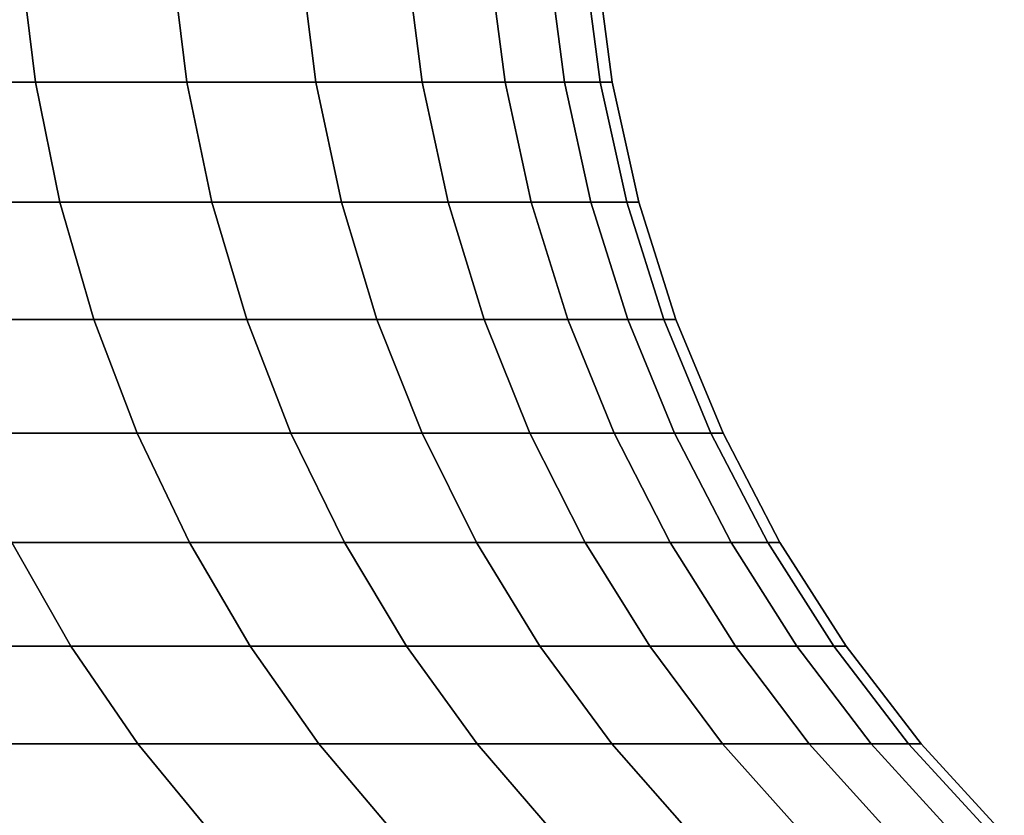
# Model space of a CAD drawing. Header units: metres. Extents: x -109 to 109, y -100 to 58.
# Tile 62 of 256: x -67.33 to -65.94, y 2.01 to 3.14. Entities that reach past the tile are written whole.
import ezdxf

# ---------------------------------------------------------------- set-up
doc = ezdxf.new("R2010")
doc.units = ezdxf.units.M
doc.layers.add('solid_21_062_100_XXX', color=7, linetype='CONTINUOUS')

msp = doc.modelspace()

# ---------------------------------------------------------------- linework, layer by layer
at = {"layer": 'solid_21_062_100_XXX'}
for points in [[(-67.331512, 3.226104, 3.9549), (-67.576981, 3.226104, 4.481309), (-67.556602, 3.052947, 4.491544), (-67.31057, 3.052947, 3.963933)], [(-67.576981, 3.226104, -4.481309), (-67.331512, 3.226104, -3.9549), (-67.31057, 3.052947, -3.963933), (-67.556602, 3.052947, -4.491544)], [(-67.117065, 3.226104, 3.415109), (-67.331512, 3.226104, 3.9549), (-67.31057, 3.052947, 3.963933), (-67.095634, 3.052947, 3.422909)], [(-67.331512, 3.226104, -3.9549), (-67.117065, 3.226104, -3.415109), (-67.095634, 3.052947, -3.422909), (-67.31057, 3.052947, -3.963933)], [(-66.934372, 3.226104, 2.863762), (-67.117065, 3.226104, 3.415109), (-67.095634, 3.052947, 3.422909), (-66.912521, 3.052947, 2.870302)], [(-67.117065, 3.226104, -3.415109), (-66.934372, 3.226104, -2.863762), (-66.912521, 3.052947, -2.870302), (-67.095634, 3.052947, -3.422909)], [(-66.784042, 3.226104, 2.302725), (-66.934372, 3.226104, 2.863762), (-66.912521, 3.052947, 2.870302), (-66.761848, 3.052947, 2.307984)], [(-66.934372, 3.226104, -2.863762), (-66.784042, 3.226104, -2.302725), (-66.761848, 3.052947, -2.307984), (-66.912521, 3.052947, -2.870302)], [(-66.666588, 3.226104, 1.733896), (-66.784042, 3.226104, 2.302725), (-66.761848, 3.052947, 2.307984), (-66.644127, 3.052947, 1.737856)], [(-66.784042, 3.226104, -2.302725), (-66.666588, 3.226104, -1.733896), (-66.644127, 3.052947, -1.737856), (-66.761848, 3.052947, -2.307984)], [(-66.582405, 3.226104, 1.159201), (-66.666588, 3.226104, 1.733896), (-66.644127, 3.052947, 1.737856), (-66.559753, 3.052947, 1.161848)], [(-66.666588, 3.226104, -1.733896), (-66.582405, 3.226104, -1.159201), (-66.559753, 3.052947, -1.161848), (-66.644127, 3.052947, -1.737856)], [(-66.531784, 3.226104, 0.580583), (-66.582405, 3.226104, 1.159201), (-66.559753, 3.052947, 1.161848), (-66.509018, 3.052947, 0.581909)], [(-66.582405, 3.226104, -1.159201), (-66.531784, 3.226104, -0.580583), (-66.509018, 3.052947, -0.581909), (-66.559753, 3.052947, -1.161848)], [(-66.514893, 3.226104), (-66.531784, 3.226104, 0.580583), (-66.509018, 3.052947, 0.581909), (-66.492088, 3.052947)], [(-66.531784, 3.226104, -0.580583), (-66.514893, 3.226104), (-66.492088, 3.052947), (-66.509018, 3.052947, -0.581909)], [(-67.31057, 3.052947, 3.963933), (-67.556602, 3.052947, 4.491544), (-67.522797, 2.88244, 4.508519), (-67.275841, 2.88244, 3.978914)], [(-67.556602, 3.052947, -4.491544), (-67.31057, 3.052947, -3.963933), (-67.275841, 2.88244, -3.978914), (-67.522797, 2.88244, -4.508519)], [(-67.095634, 3.052947, 3.422909), (-67.31057, 3.052947, 3.963933), (-67.275841, 2.88244, 3.978914), (-67.060097, 2.88244, 3.435845)], [(-67.31057, 3.052947, -3.963933), (-67.095634, 3.052947, -3.422909), (-67.060097, 2.88244, -3.435845), (-67.275841, 2.88244, -3.978914)], [(-66.912521, 3.052947, 2.870302), (-67.095634, 3.052947, 3.422909), (-67.060097, 2.88244, 3.435845), (-66.876289, 2.88244, 2.88115)], [(-67.095634, 3.052947, -3.422909), (-66.912521, 3.052947, -2.870302), (-66.876289, 2.88244, -2.88115), (-67.060097, 2.88244, -3.435845)], [(-66.761848, 3.052947, 2.307984), (-66.912521, 3.052947, 2.870302), (-66.876289, 2.88244, 2.88115), (-66.725044, 2.88244, 2.316707)], [(-66.912521, 3.052947, -2.870302), (-66.761848, 3.052947, -2.307984), (-66.725044, 2.88244, -2.316707), (-66.876289, 2.88244, -2.88115)], [(-66.644127, 3.052947, 1.737856), (-66.761848, 3.052947, 2.307984), (-66.725044, 2.88244, 2.316707), (-66.60688, 2.88244, 1.744424)], [(-66.761848, 3.052947, -2.307984), (-66.644127, 3.052947, -1.737856), (-66.60688, 2.88244, -1.744424), (-66.725044, 2.88244, -2.316707)], [(-66.559753, 3.052947, 1.161848), (-66.644127, 3.052947, 1.737856), (-66.60688, 2.88244, 1.744424), (-66.522186, 2.88244, 1.166239)], [(-66.644127, 3.052947, -1.737856), (-66.559753, 3.052947, -1.161848), (-66.522186, 2.88244, -1.166239), (-66.60688, 2.88244, -1.744424)], [(-66.509018, 3.052947, 0.581909), (-66.559753, 3.052947, 1.161848), (-66.522186, 2.88244, 1.166239), (-66.47126, 2.88244, 0.584108)], [(-66.559753, 3.052947, -1.161848), (-66.509018, 3.052947, -0.581909), (-66.47126, 2.88244, -0.584108), (-66.522186, 2.88244, -1.166239)], [(-66.492088, 3.052947), (-66.509018, 3.052947, 0.581909), (-66.47126, 2.88244, 0.584108), (-66.454262, 2.88244)], [(-66.509018, 3.052947, -0.581909), (-66.492088, 3.052947), (-66.454262, 2.88244), (-66.47126, 2.88244, -0.584108)], [(-67.275841, 2.88244, 3.978914), (-67.522797, 2.88244, 4.508519), (-67.475838, 2.715883, 4.532106), (-67.227585, 2.715883, 3.99973)], [(-67.522797, 2.88244, -4.508519), (-67.275841, 2.88244, -3.978914), (-67.227585, 2.715883, -3.99973), (-67.475838, 2.715883, -4.532106)], [(-67.060097, 2.88244, 3.435845), (-67.275841, 2.88244, 3.978914), (-67.227585, 2.715883, 3.99973), (-67.010704, 2.715883, 3.45382)], [(-67.275841, 2.88244, -3.978914), (-67.060097, 2.88244, -3.435845), (-67.010704, 2.715883, -3.45382), (-67.227585, 2.715883, -3.99973)], [(-66.876289, 2.88244, 2.88115), (-67.060097, 2.88244, 3.435845), (-67.010704, 2.715883, 3.45382), (-66.825943, 2.715883, 2.896223)], [(-67.060097, 2.88244, -3.435845), (-66.876289, 2.88244, -2.88115), (-66.825943, 2.715883, -2.896223), (-67.010704, 2.715883, -3.45382)], [(-66.725044, 2.88244, 2.316707), (-66.876289, 2.88244, 2.88115), (-66.825943, 2.715883, 2.896223), (-66.673904, 2.715883, 2.328827)], [(-66.876289, 2.88244, -2.88115), (-66.725044, 2.88244, -2.316707), (-66.673904, 2.715883, -2.328827), (-66.825943, 2.715883, -2.896223)], [(-66.60688, 2.88244, 1.744424), (-66.725044, 2.88244, 2.316707), (-66.673904, 2.715883, 2.328827), (-66.555122, 2.715883, 1.75355)], [(-66.725044, 2.88244, -2.316707), (-66.60688, 2.88244, -1.744424), (-66.555122, 2.715883, -1.75355), (-66.673904, 2.715883, -2.328827)], [(-66.522186, 2.88244, 1.166239), (-66.60688, 2.88244, 1.744424), (-66.555122, 2.715883, 1.75355), (-66.469986, 2.715883, 1.17234)], [(-66.60688, 2.88244, -1.744424), (-66.522186, 2.88244, -1.166239), (-66.469986, 2.715883, -1.17234), (-66.555122, 2.715883, -1.75355)], [(-66.47126, 2.88244, 0.584108), (-66.522186, 2.88244, 1.166239), (-66.469986, 2.715883, 1.17234), (-66.418793, 2.715883, 0.587164)], [(-66.522186, 2.88244, -1.166239), (-66.47126, 2.88244, -0.584108), (-66.418793, 2.715883, -0.587164), (-66.469986, 2.715883, -1.17234)], [(-66.454262, 2.88244), (-66.47126, 2.88244, 0.584108), (-66.418793, 2.715883, 0.587164), (-66.401703, 2.715883)], [(-66.47126, 2.88244, -0.584108), (-66.454262, 2.88244), (-66.401703, 2.715883), (-66.418793, 2.715883, -0.587164)], [(-67.227585, 2.715883, 3.99973), (-67.475838, 2.715883, 4.532106), (-67.416061, 2.554546, 4.562124), (-67.166168, 2.554546, 4.026222)], [(-67.475838, 2.715883, -4.532106), (-67.227585, 2.715883, -3.99973), (-67.166168, 2.554546, -4.026222), (-67.416061, 2.554546, -4.562124)], [(-67.010704, 2.715883, 3.45382), (-67.227585, 2.715883, 3.99973), (-67.166168, 2.554546, 4.026222), (-66.947853, 2.554546, 3.476696)], [(-67.227585, 2.715883, -3.99973), (-67.010704, 2.715883, -3.45382), (-66.947853, 2.554546, -3.476696), (-67.166168, 2.554546, -4.026222)], [(-66.825943, 2.715883, 2.896223), (-67.010704, 2.715883, 3.45382), (-66.947853, 2.554546, 3.476696), (-66.761864, 2.554546, 2.915406)], [(-67.010704, 2.715883, -3.45382), (-66.825943, 2.715883, -2.896223), (-66.761864, 2.554546, -2.915406), (-66.947853, 2.554546, -3.476696)], [(-66.673904, 2.715883, 2.328827), (-66.825943, 2.715883, 2.896223), (-66.761864, 2.554546, 2.915406), (-66.608826, 2.554546, 2.344252)], [(-66.825943, 2.715883, -2.896223), (-66.673904, 2.715883, -2.328827), (-66.608826, 2.554546, -2.344252), (-66.761864, 2.554546, -2.915406)], [(-66.555122, 2.715883, 1.75355), (-66.673904, 2.715883, 2.328827), (-66.608826, 2.554546, 2.344252), (-66.48925, 2.554546, 1.765165)], [(-66.673904, 2.715883, -2.328827), (-66.555122, 2.715883, -1.75355), (-66.48925, 2.554546, -1.765165), (-66.608826, 2.554546, -2.344252)], [(-66.469986, 2.715883, 1.17234), (-66.555122, 2.715883, 1.75355), (-66.48925, 2.554546, 1.765165), (-66.403557, 2.554546, 1.180105)], [(-66.555122, 2.715883, -1.75355), (-66.469986, 2.715883, -1.17234), (-66.403557, 2.554546, -1.180105), (-66.48925, 2.554546, -1.765165)], [(-66.418793, 2.715883, 0.587164), (-66.469986, 2.715883, 1.17234), (-66.403557, 2.554546, 1.180105), (-66.35202, 2.554546, 0.591053)], [(-66.469986, 2.715883, -1.17234), (-66.418793, 2.715883, -0.587164), (-66.35202, 2.554546, -0.591053), (-66.403557, 2.554546, -1.180105)], [(-66.401703, 2.715883), (-66.418793, 2.715883, 0.587164), (-66.35202, 2.554546, 0.591053), (-66.334824, 2.554546)], [(-66.418793, 2.715883, -0.587164), (-66.401703, 2.715883), (-66.334824, 2.554546), (-66.35202, 2.554546, -0.591053)], [(-67.166168, 2.554546, 4.026222), (-67.416061, 2.554546, 4.562124), (-67.343941, 2.399659, 4.598345), (-67.092064, 2.399659, 4.058188)], [(-67.416061, 2.554546, -4.562124), (-67.166168, 2.554546, -4.026222), (-67.092064, 2.399659, -4.058188), (-67.343941, 2.399659, -4.598345)], [(-66.947853, 2.554546, 3.476696), (-67.166168, 2.554546, 4.026222), (-67.092064, 2.399659, 4.058188), (-66.872017, 2.399659, 3.504299)], [(-67.166168, 2.554546, -4.026222), (-66.947853, 2.554546, -3.476696), (-66.872017, 2.399659, -3.504299), (-67.092064, 2.399659, -4.058188)], [(-66.761864, 2.554546, 2.915406), (-66.947853, 2.554546, 3.476696), (-66.872017, 2.399659, 3.504299), (-66.684547, 2.399659, 2.938553)], [(-66.947853, 2.554546, -3.476696), (-66.761864, 2.554546, -2.915406), (-66.684547, 2.399659, -2.938553), (-66.872017, 2.399659, -3.504299)], [(-66.608826, 2.554546, 2.344252), (-66.761864, 2.554546, 2.915406), (-66.684547, 2.399659, 2.938553), (-66.530296, 2.399659, 2.362864)], [(-66.761864, 2.554546, -2.915406), (-66.608826, 2.554546, -2.344252), (-66.530296, 2.399659, -2.362864), (-66.684547, 2.399659, -2.938553)], [(-66.48925, 2.554546, 1.765165), (-66.608826, 2.554546, 2.344252), (-66.530296, 2.399659, 2.362864), (-66.409775, 2.399659, 1.779179)], [(-66.608826, 2.554546, -2.344252), (-66.48925, 2.554546, -1.765165), (-66.409775, 2.399659, -1.779179), (-66.530296, 2.399659, -2.362864)], [(-66.403557, 2.554546, 1.180105), (-66.48925, 2.554546, 1.765165), (-66.409775, 2.399659, 1.779179), (-66.323395, 2.399659, 1.189475)], [(-66.48925, 2.554546, -1.765165), (-66.403557, 2.554546, -1.180105), (-66.323395, 2.399659, -1.189475), (-66.409775, 2.399659, -1.779179)], [(-66.35202, 2.554546, 0.591053), (-66.403557, 2.554546, 1.180105), (-66.323395, 2.399659, 1.189475), (-66.271446, 2.399659, 0.595745)], [(-66.403557, 2.554546, -1.180105), (-66.35202, 2.554546, -0.591053), (-66.271446, 2.399659, -0.595745), (-66.323395, 2.399659, -1.189475)], [(-66.334824, 2.554546), (-66.35202, 2.554546, 0.591053), (-66.271446, 2.399659, 0.595745), (-66.254112, 2.399659)], [(-66.35202, 2.554546, -0.591053), (-66.334824, 2.554546), (-66.254112, 2.399659), (-66.271446, 2.399659, -0.595745)], [(-67.343941, 2.399659, 4.598345), (-67.626801, 2.399659, 5.122943), (-67.545471, 2.252404, 5.169899), (-67.260017, 2.252404, 4.640492)], [(-67.626801, 2.399659, -5.122943), (-67.343941, 2.399659, -4.598345), (-67.260017, 2.252404, -4.640492), (-67.545471, 2.252404, -5.169899)], [(-67.092064, 2.399659, 4.058188), (-67.343941, 2.399659, 4.598345), (-67.260017, 2.252404, 4.640492), (-67.005829, 2.252404, 4.095384)], [(-67.343941, 2.399659, -4.598345), (-67.092064, 2.399659, -4.058188), (-67.005829, 2.252404, -4.095384), (-67.260017, 2.252404, -4.640492)], [(-66.872017, 2.399659, 3.504299), (-67.092064, 2.399659, 4.058188), (-67.005829, 2.252404, 4.095384), (-66.783768, 2.252404, 3.536419)], [(-67.092064, 2.399659, -4.058188), (-66.872017, 2.399659, -3.504299), (-66.783768, 2.252404, -3.536419), (-67.005829, 2.252404, -4.095384)], [(-66.684547, 2.399659, 2.938553), (-66.872017, 2.399659, 3.504299), (-66.783768, 2.252404, 3.536419), (-66.594582, 2.252404, 2.965487)], [(-66.872017, 2.399659, -3.504299), (-66.684547, 2.399659, -2.938553), (-66.594582, 2.252404, -2.965487), (-66.783768, 2.252404, -3.536419)], [(-66.530296, 2.399659, 2.362864), (-66.684547, 2.399659, 2.938553), (-66.594582, 2.252404, 2.965487), (-66.438911, 2.252404, 2.384521)], [(-66.684547, 2.399659, -2.938553), (-66.530296, 2.399659, -2.362864), (-66.438911, 2.252404, -2.384521), (-66.594582, 2.252404, -2.965487)], [(-66.409775, 2.399659, 1.779179), (-66.530296, 2.399659, 2.362864), (-66.438911, 2.252404, 2.384521), (-66.317291, 2.252404, 1.795487)], [(-66.530296, 2.399659, -2.362864), (-66.409775, 2.399659, -1.779179), (-66.317291, 2.252404, -1.795487), (-66.438911, 2.252404, -2.384521)], [(-66.323395, 2.399659, 1.189475), (-66.409775, 2.399659, 1.779179), (-66.317291, 2.252404, 1.795487), (-66.230118, 2.252404, 1.200377)], [(-66.409775, 2.399659, -1.779179), (-66.323395, 2.399659, -1.189475), (-66.230118, 2.252404, -1.200377), (-66.317291, 2.252404, -1.795487)], [(-66.271446, 2.399659, 0.595745), (-66.323395, 2.399659, 1.189475), (-66.230118, 2.252404, 1.200377), (-66.177696, 2.252404, 0.601206)], [(-66.323395, 2.399659, -1.189475), (-66.271446, 2.399659, -0.595745), (-66.177696, 2.252404, -0.601206), (-66.230118, 2.252404, -1.200377)], [(-66.254112, 2.399659), (-66.271446, 2.399659, 0.595745), (-66.177696, 2.252404, 0.601206), (-66.160202, 2.252404)], [(-66.271446, 2.399659, -0.595745), (-66.254112, 2.399659), (-66.160202, 2.252404), (-66.177696, 2.252404, -0.601206)], [(-67.260017, 2.252404, 4.640492), (-67.545471, 2.252404, 5.169899), (-67.453331, 2.113904, 5.223098), (-67.16494, 2.113904, 4.688244)], [(-67.545471, 2.252404, -5.169899), (-67.260017, 2.252404, -4.640492), (-67.16494, 2.113904, -4.688244), (-67.453331, 2.113904, -5.223098)], [(-67.005829, 2.252404, 4.095384), (-67.260017, 2.252404, 4.640492), (-67.16494, 2.113904, 4.688244), (-66.908134, 2.113904, 4.137527)], [(-67.260017, 2.252404, -4.640492), (-67.005829, 2.252404, -4.095384), (-66.908134, 2.113904, -4.137527), (-67.16494, 2.113904, -4.688244)], [(-66.783768, 2.252404, 3.536419), (-67.005829, 2.252404, 4.095384), (-66.908134, 2.113904, 4.137527), (-66.683784, 2.113904, 3.57281)], [(-67.005829, 2.252404, -4.095384), (-66.783768, 2.252404, -3.536419), (-66.683784, 2.113904, -3.57281), (-66.908134, 2.113904, -4.137527)], [(-66.594582, 2.252404, 2.965487), (-66.783768, 2.252404, 3.536419), (-66.683784, 2.113904, 3.57281), (-66.492653, 2.113904, 2.996003)], [(-66.783768, 2.252404, -3.536419), (-66.594582, 2.252404, -2.965487), (-66.492653, 2.113904, -2.996003), (-66.683784, 2.113904, -3.57281)], [(-66.438911, 2.252404, 2.384521), (-66.594582, 2.252404, 2.965487), (-66.492653, 2.113904, 2.996003), (-66.335381, 2.113904, 2.409059)], [(-66.594582, 2.252404, -2.965487), (-66.438911, 2.252404, -2.384521), (-66.335381, 2.113904, -2.409059), (-66.492653, 2.113904, -2.996003)], [(-66.317291, 2.252404, 1.795487), (-66.438911, 2.252404, 2.384521), (-66.335381, 2.113904, 2.409059), (-66.212502, 2.113904, 1.813963)], [(-66.438911, 2.252404, -2.384521), (-66.317291, 2.252404, -1.795487), (-66.212502, 2.113904, -1.813963), (-66.335381, 2.113904, -2.409059)], [(-66.230118, 2.252404, 1.200377), (-66.317291, 2.252404, 1.795487), (-66.212502, 2.113904, 1.813963), (-66.124435, 2.113904, 1.212729)], [(-66.317291, 2.252404, -1.795487), (-66.230118, 2.252404, -1.200377), (-66.124435, 2.113904, -1.212729), (-66.212502, 2.113904, -1.813963)], [(-66.177696, 2.252404, 0.601206), (-66.230118, 2.252404, 1.200377), (-66.124435, 2.113904, 1.212729), (-66.07148, 2.113904, 0.607392)], [(-66.230118, 2.252404, -1.200377), (-66.177696, 2.252404, -0.601206), (-66.07148, 2.113904, -0.607392), (-66.124435, 2.113904, -1.212729)], [(-66.160202, 2.252404), (-66.177696, 2.252404, 0.601206), (-66.07148, 2.113904, 0.607392), (-66.053802, 2.113904)], [(-66.177696, 2.252404, -0.601206), (-66.160202, 2.252404), (-66.053802, 2.113904), (-66.07148, 2.113904, -0.607392)], [(-67.16494, 2.113904, 4.688244), (-67.453331, 2.113904, 5.223098), (-67.351067, 1.985215, 5.282137), (-67.059418, 1.985215, 4.741238)], [(-67.453331, 2.113904, -5.223098), (-67.16494, 2.113904, -4.688244), (-67.059418, 1.985215, -4.741238), (-67.351067, 1.985215, -5.282137)], [(-66.908134, 2.113904, 4.137527), (-67.16494, 2.113904, 4.688244), (-67.059418, 1.985215, 4.741238), (-66.799713, 1.985215, 4.184295)], [(-67.16494, 2.113904, -4.688244), (-66.908134, 2.113904, -4.137527), (-66.799713, 1.985215, -4.184295), (-67.059418, 1.985215, -4.741238)], [(-66.683784, 2.113904, 3.57281), (-66.908134, 2.113904, 4.137527), (-66.799713, 1.985215, 4.184295), (-66.57283, 1.985215, 3.613194)], [(-66.908134, 2.113904, -4.137527), (-66.683784, 2.113904, -3.57281), (-66.57283, 1.985215, -3.613194), (-66.799713, 1.985215, -4.184295)], [(-66.492653, 2.113904, 2.996003), (-66.683784, 2.113904, 3.57281), (-66.57283, 1.985215, 3.613194), (-66.379539, 1.985215, 3.029868)], [(-66.683784, 2.113904, -3.57281), (-66.492653, 2.113904, -2.996003), (-66.379539, 1.985215, -3.029868), (-66.57283, 1.985215, -3.613194)], [(-66.335381, 2.113904, 2.409059), (-66.492653, 2.113904, 2.996003), (-66.379539, 1.985215, 3.029868), (-66.22049, 1.985215, 2.436289)], [(-66.492653, 2.113904, -2.996003), (-66.335381, 2.113904, -2.409059), (-66.22049, 1.985215, -2.436289), (-66.379539, 1.985215, -3.029868)], [(-66.212502, 2.113904, 1.813963), (-66.335381, 2.113904, 2.409059), (-66.22049, 1.985215, 2.436289), (-66.096222, 1.985215, 1.834467)], [(-66.335381, 2.113904, -2.409059), (-66.212502, 2.113904, -1.813963), (-66.096222, 1.985215, -1.834467), (-66.22049, 1.985215, -2.436289)], [(-66.124435, 2.113904, 1.212729), (-66.212502, 2.113904, 1.813963), (-66.096222, 1.985215, 1.834467), (-66.007156, 1.985215, 1.226437)], [(-66.212502, 2.113904, -1.813963), (-66.124435, 2.113904, -1.212729), (-66.007156, 1.985215, -1.226437), (-66.096222, 1.985215, -1.834467)], [(-66.07148, 2.113904, 0.607392), (-66.124435, 2.113904, 1.212729), (-66.007156, 1.985215, 1.226437), (-65.953598, 1.985215, 0.614258)], [(-66.124435, 2.113904, -1.212729), (-66.07148, 2.113904, -0.607392), (-65.953598, 1.985215, -0.614258), (-66.007156, 1.985215, -1.226437)], [(-66.053802, 2.113904), (-66.07148, 2.113904, 0.607392), (-65.953598, 1.985215, 0.614258), (-65.935722, 1.985215)], [(-66.07148, 2.113904, -0.607392), (-66.053802, 2.113904), (-65.935722, 1.985215), (-65.953598, 1.985215, -0.614258)]]:
    msp.add_3dface(points, dxfattribs=at)

doc.saveas('drawing.dxf')
